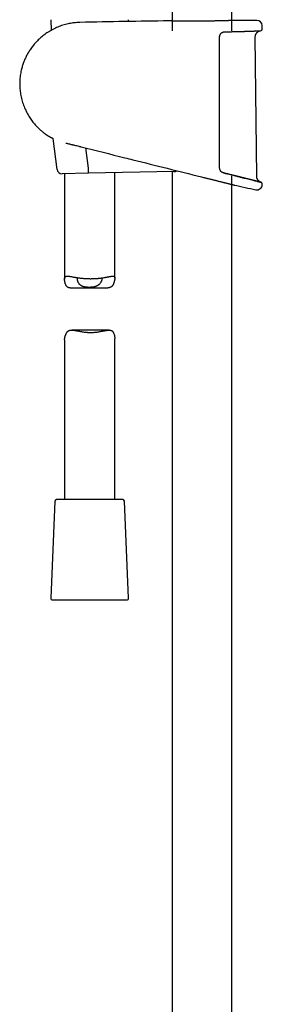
# Model space of a CAD drawing. Header units: millimetres. Extents: x 8 to 1577, y 12 to 2534.
# Tile 58 of 123: x 423 to 495, y 1666 to 1960. Entities that reach past the tile are written whole.
import ezdxf

# ---------------------------------------------------------------- set-up
doc = ezdxf.new("R2010")
doc.units = ezdxf.units.MM

msp = doc.modelspace()

# ---------------------------------------------------------------- linework, layer by layer
at = {"color": 7, "linetype": 'Continuous', "lineweight": 30}
for p, q in [((468.29, 2313.9), (468.29, 1956.89)), ((486.09, 1956.89), (486.09, 2313.9)), ((432.06, 1960.2), (432.2, 1957.04)), ((455.29, 1959.67), (455.31, 1960.2)), ((467.41, 1959.83), (467.42, 1959.83)), ((486.94, 1959.98), (486.96, 1959.98)), ((495.22, 1957.4), (495.2, 1958.42)), ((493.56, 1913.36), (493.14, 1955.07)), ((432.71, 1924.72), (433.92, 1915.43)), ((443.36, 1915.79), (442.57, 1921.85)), ((443.34, 1914.28), (435.44, 1914.12)), ((436.19, 1914.14), (436.19, 1882.6)), ((468.84, 1914.8), (443.34, 1914.28)), ((443.36, 1915.79), (443.36, 1915.78)), ((451.19, 1882.93), (451.19, 1914.44)), ((468.29, 1914.78), (468.29, 1427.12)), ((486.09, 1428.07), (486.09, 1913.5)), ((477.07, 1913.21), (477.1, 1913.21)), ((477.07, 1913.21), (477.07, 1913.21)), ((477.1, 1913.21), (477.66, 1913.06)), ((477.66, 1913.06), (477.74, 1913.04)), ((486.84, 1910.77), (486.84, 1910.77)), ((437.9, 1880.05), (449.06, 1880.05)), ((449.47, 1867.4), (438.31, 1867.4)), ((436.19, 1864.52), (436.19, 1816.72)), ((451.19, 1816.72), (451.19, 1864.85)), ((433.32, 1816.25), (432.06, 1787.25)), ((453.56, 1816.72), (433.82, 1816.72)), ((455.31, 1787.25), (454.06, 1816.25)), ((432.56, 1786.72), (444.14, 1786.72)), ((444.14, 1786.72), (454.81, 1786.72))]:
    msp.add_line(p, q, dxfattribs=at)
at = {"color": 7, "linetype": 'Continuous', "lineweight": 30, "flags": 128}
msp.add_lwpolyline([(495.23, 1910.91), (495.23, 1910.94), (495.23, 1910.96), (495.23, 1910.99), (495.23, 1911.01), (495.23, 1911.04), (495.23, 1911.06), (495.23, 1911.09), (495.23, 1911.11)], dxfattribs=at)
at = {"color": 7, "linetype": 'Continuous', "lineweight": 30}
for centre, radius, start, end in [((495.19, -488.63), 2448.62, 90.65006, 91.2732), ((495.19, -488.63), 2448.62, 90.03715, 90.1925), ((493.6, 1958.39), 1.6, 1.1109, 90.0371), ((494.72, 1957.39), 0.5, 272.2326, 1.0644), ((435.41, 1915.62), 1.5, 187.4493, 271.15), ((468.81, 1916.29), 1.5, 271.15, 304.6443), ((576.09, 2308.15), 407.28, 257.3436, 258.2718), ((493.63, 1910.94), 1.6, 258.2702, 358.9492), ((494.73, 1911.12), 0.5, 358.9738, 76.0038), ((433.82, 1816.22), 0.5, 90, 177.5187), ((453.56, 1816.22), 0.5, 2.4813, 90), ((432.56, 1787.22), 0.5, 177.5187, 270), ((454.81, 1787.22), 0.5, 270, 2.4813)]:
    msp.add_arc(centre, radius, start, end, dxfattribs=at)
for points, knots in [([(440.78, 1959.38), (440.71, 1959.38), (440.39, 1959.38), (439.81, 1959.34), (439.06, 1959.27), (438.32, 1959.17), (437.6, 1959.04), (436.86, 1958.88), (436.08, 1958.67), (435.29, 1958.43), (434.53, 1958.15), (433.79, 1957.84), (433.06, 1957.5), (432.33, 1957.12), (431.61, 1956.7), (430.93, 1956.27), (430.29, 1955.82), (429.68, 1955.35), (429.12, 1954.88), (428.59, 1954.4), (428.09, 1953.92), (427.61, 1953.41), (427.15, 1952.88), (426.7, 1952.33), (426.29, 1951.79), (425.91, 1951.25), (425.57, 1950.72), (425.26, 1950.21), (424.98, 1949.71), (424.72, 1949.2), (424.47, 1948.68), (424.24, 1948.15), (424.02, 1947.63), (423.83, 1947.09), (423.65, 1946.55), (423.48, 1946.01), (423.32, 1945.38), (423.15, 1944.68), (423.01, 1943.89), (422.9, 1943.1), (422.83, 1942.31), (422.79, 1941.51), (422.78, 1940.71), (422.81, 1939.92), (422.88, 1939.12), (422.98, 1938.33), (423.11, 1937.51), (423.29, 1936.68), (423.52, 1935.84), (423.78, 1935.02), (424.07, 1934.23), (424.39, 1933.48), (424.73, 1932.76), (425.09, 1932.07), (425.47, 1931.41), (425.88, 1930.78), (426.3, 1930.17), (426.74, 1929.59), (427.19, 1929.04), (427.66, 1928.52), (428.07, 1928.08), (428.46, 1927.71), (428.8, 1927.38), (429.18, 1927.05), (429.59, 1926.71), (430.03, 1926.36), (430.49, 1926.02), (430.89, 1925.74), (431.14, 1925.58), (431.22, 1925.53)], [0, 0, 0, 0, 0.004385, 0.020751, 0.036863, 0.052721, 0.068325, 0.083676, 0.101761, 0.11948, 0.136833, 0.153822, 0.170446, 0.188632, 0.206361, 0.223631, 0.240443, 0.256796, 0.272411, 0.287584, 0.302316, 0.316606, 0.332309, 0.347442, 0.362004, 0.375994, 0.389414, 0.402263, 0.41454, 0.426247, 0.438928, 0.451094, 0.463244, 0.475396, 0.48755, 0.499706, 0.511863, 0.528884, 0.545907, 0.562932, 0.579961, 0.596993, 0.614029, 0.631069, 0.648112, 0.665157, 0.682205, 0.701127, 0.719709, 0.73795, 0.75585, 0.773411, 0.790326, 0.806911, 0.823167, 0.839093, 0.85497, 0.870506, 0.885702, 0.900556, 0.91507, 0.924598, 0.934721, 0.945463, 0.956824, 0.968806, 0.981407, 0.994013, 1, 1, 1, 1]), ([(467.51, 1959.83), (467.5, 1959.83), (467.48, 1959.83), (467.45, 1959.83), (467.43, 1959.83), (467.42, 1959.83), (467.42, 1959.83), (467.42, 1959.83)], [0, 0, 0, 0, 0.173018, 0.423437, 0.674678, 0.889382, 1, 1, 1, 1]), ([(478.48, 1959.77), (478.33, 1959.77), (477.96, 1959.77), (477.37, 1959.76), (476.71, 1959.76), (476.05, 1959.75), (475.4, 1959.75), (474.76, 1959.75), (474.12, 1959.75), (473.5, 1959.75), (472.9, 1959.76), (472.32, 1959.76), (471.76, 1959.76), (471.22, 1959.77), (470.71, 1959.78), (470.23, 1959.78), (469.78, 1959.79), (469.37, 1959.8), (468.99, 1959.8), (468.65, 1959.81), (468.34, 1959.81), (468.08, 1959.82), (467.86, 1959.82), (467.68, 1959.83), (467.56, 1959.83), (467.52, 1959.83), (467.5, 1959.83)], [0, 0, 0, 0, 0.029508, 0.072578, 0.115599, 0.158472, 0.201331, 0.244337, 0.287392, 0.330398, 0.373257, 0.416131, 0.459151, 0.502222, 0.545242, 0.588116, 0.631025, 0.67408, 0.717185, 0.76024, 0.803149, 0.846079, 0.889156, 0.932282, 0.975359, 1, 1, 1, 1]), ([(480.82, 1959.81), (480.79, 1959.81), (480.65, 1959.8), (480.41, 1959.8), (480.1, 1959.79), (479.78, 1959.79), (479.46, 1959.79), (479.13, 1959.78), (478.81, 1959.78), (478.59, 1959.77), (478.48, 1959.77)], [0, 0, 0, 0, 0.043736, 0.179776, 0.316195, 0.4529, 0.589796, 0.726785, 0.863743, 1, 1, 1, 1]), ([(482.2, 1959.84), (482.07, 1959.83), (481.75, 1959.83), (481.29, 1959.82), (480.95, 1959.81), (480.83, 1959.81)], [0, 0, 0, 0, 0.30331, 0.731971, 1, 1, 1, 1]), ([(485.04, 1959.91), (484.99, 1959.91), (484.89, 1959.91), (484.7, 1959.9), (484.49, 1959.9), (484.26, 1959.89), (484.03, 1959.88), (483.79, 1959.88), (483.54, 1959.87), (483.29, 1959.86), (483.02, 1959.86), (482.75, 1959.85), (482.48, 1959.84), (482.29, 1959.84), (482.2, 1959.84)], [0, 0, 0, 0, 0.056465, 0.141458, 0.226787, 0.312399, 0.398241, 0.484257, 0.570387, 0.656569, 0.742724, 0.828786, 0.91469, 1, 1, 1, 1]), ([(486.92, 1959.98), (486.9, 1959.97), (486.87, 1959.97), (486.77, 1959.97), (486.61, 1959.96), (486.42, 1959.96), (486.18, 1959.95), (485.9, 1959.94), (485.58, 1959.93), (485.29, 1959.92), (485.1, 1959.91), (485.05, 1959.91)], [0, 0, 0, 0, 0.085597, 0.20905, 0.33236, 0.455252, 0.578104, 0.701375, 0.824787, 0.948058, 1, 1, 1, 1]), ([(486.94, 1959.98), (486.94, 1959.98), (486.94, 1959.98), (486.93, 1959.98), (486.92, 1959.98), (486.91, 1959.98), (486.9, 1959.98)], [0, 0, 0, 0, 0.203425, 0.559745, 0.9338, 1, 1, 1, 1]), ([(482.7, 1955.91), (482.69, 1955.9), (482.65, 1955.85), (482.59, 1955.74), (482.52, 1955.6), (482.46, 1955.44), (482.42, 1955.28), (482.39, 1955.12), (482.39, 1955), (482.39, 1954.95)], [0, 0, 0, 0, 0.035077, 0.19588, 0.356744, 0.517815, 0.678906, 0.839715, 1, 1, 1, 1]), ([(482.39, 1954.95), (482.39, 1954.62), (482.39, 1952.95), (482.39, 1949.95), (482.39, 1945.95), (482.39, 1941.95), (482.39, 1937.95), (482.39, 1933.79), (482.39, 1929.46), (482.39, 1924.97), (482.39, 1920.49), (482.39, 1917.5), (482.39, 1916)], [0, 0, 0, 0, 0.025673, 0.128366, 0.231059, 0.333752, 0.436449, 0.539147, 0.654357, 0.769567, 0.884783, 1, 1, 1, 1]), ([(482.7, 1955.91), (482.71, 1955.91), (482.73, 1955.95), (482.79, 1956.02), (482.88, 1956.12), (482.98, 1956.21), (483.08, 1956.28), (483.19, 1956.36), (483.31, 1956.42), (483.43, 1956.47), (483.56, 1956.51), (483.68, 1956.55), (483.81, 1956.57), (483.92, 1956.58), (483.98, 1956.58), (483.99, 1956.58)], [0, 0, 0, 0, 0.009071, 0.092709, 0.175904, 0.258658, 0.342913, 0.429215, 0.517011, 0.605889, 0.695371, 0.78495, 0.874794, 0.966712, 1, 1, 1, 1]), ([(483.99, 1956.58), (484.02, 1956.58), (484.18, 1956.58), (484.48, 1956.59), (484.88, 1956.6), (485.27, 1956.61), (485.66, 1956.61), (486.05, 1956.62), (486.43, 1956.63), (486.8, 1956.64), (487.17, 1956.65), (487.53, 1956.66), (487.89, 1956.67), (488.24, 1956.68), (488.58, 1956.69), (488.91, 1956.69), (489.24, 1956.7), (489.56, 1956.71), (489.87, 1956.72), (490.17, 1956.73), (490.47, 1956.74), (490.75, 1956.75), (491.03, 1956.76), (491.3, 1956.77), (491.56, 1956.78), (491.81, 1956.78), (492.05, 1956.79), (492.28, 1956.8), (492.5, 1956.81), (492.72, 1956.82), (492.92, 1956.82), (493.11, 1956.83), (493.29, 1956.84), (493.46, 1956.84), (493.62, 1956.85), (493.77, 1956.85), (493.91, 1956.86), (494.04, 1956.86), (494.16, 1956.87), (494.27, 1956.87), (494.36, 1956.88), (494.45, 1956.88), (494.52, 1956.88), (494.59, 1956.89), (494.64, 1956.89), (494.68, 1956.89), (494.71, 1956.89), (494.73, 1956.89), (494.74, 1956.89), (494.74, 1956.89), (494.74, 1956.89)], [0, 0, 0, 0, 0.004041, 0.025721, 0.047333, 0.068836, 0.0902, 0.111725, 0.133298, 0.154838, 0.176368, 0.197906, 0.219468, 0.241074, 0.262737, 0.284278, 0.305795, 0.327363, 0.348963, 0.370574, 0.392167, 0.41372, 0.435213, 0.456689, 0.478217, 0.499807, 0.521435, 0.543081, 0.564717, 0.586319, 0.607866, 0.629319, 0.650844, 0.672381, 0.693885, 0.715376, 0.736874, 0.758393, 0.779953, 0.801576, 0.823068, 0.844557, 0.866147, 0.887798, 0.909466, 0.931094, 0.952632, 0.97402, 0.992, 1, 1, 1, 1]), ([(493.14, 1955.07), (493.14, 1955.16), (493.15, 1955.33), (493.2, 1955.57), (493.27, 1955.77), (493.35, 1955.94), (493.43, 1956.09), (493.51, 1956.2), (493.59, 1956.3), (493.68, 1956.4), (493.79, 1956.49), (493.91, 1956.59), (494.04, 1956.67), (494.18, 1956.75), (494.34, 1956.81), (494.52, 1956.86), (494.65, 1956.88), (494.72, 1956.89)], [0, 0, 0, 0, 0.101298, 0.193148, 0.275135, 0.347206, 0.409634, 0.462672, 0.508041, 0.552551, 0.611797, 0.670926, 0.731148, 0.785588, 0.849912, 0.92358, 1, 1, 1, 1]), ([(494.63, 1956.89), (494.65, 1956.89), (494.7, 1956.89), (494.7, 1956.89), (494.71, 1956.89)], [0, 0, 0, 0, 0.370388, 1, 1, 1, 1]), ([(431.23, 1925.52), (431.23, 1925.52), (431.23, 1925.52), (431.24, 1925.52), (431.25, 1925.5), (431.28, 1925.49), (431.32, 1925.47), (431.37, 1925.44), (431.43, 1925.4), (431.49, 1925.36), (431.57, 1925.32), (431.66, 1925.27), (431.75, 1925.22), (431.86, 1925.16), (431.98, 1925.09), (432.1, 1925.03), (432.24, 1924.95), (432.39, 1924.88), (432.55, 1924.8), (432.69, 1924.73), (432.78, 1924.68), (432.81, 1924.67)], [0, 0, 0, 0, 0.028668, 0.072403, 0.126575, 0.180701, 0.234925, 0.289359, 0.344115, 0.399304, 0.455037, 0.509427, 0.564697, 0.620775, 0.677546, 0.734905, 0.792749, 0.850969, 0.909493, 0.967789, 1, 1, 1, 1]), ([(436.54, 1923.33), (436.56, 1923.32), (436.67, 1923.29), (436.89, 1923.24), (437.2, 1923.17), (437.52, 1923.09), (437.84, 1923.02), (438.15, 1922.94), (438.44, 1922.87), (438.63, 1922.83), (438.72, 1922.81)], [0, 0, 0, 0, 0.02084, 0.167825, 0.314597, 0.460674, 0.60564, 0.749681, 0.887513, 1, 1, 1, 1]), ([(438.71, 1922.81), (438.84, 1922.78), (439.19, 1922.69), (439.77, 1922.55), (440.36, 1922.4), (440.73, 1922.31), (440.87, 1922.28)], [0, 0, 0, 0, 0.181049, 0.49147, 0.807771, 1, 1, 1, 1]), ([(440.87, 1922.28), (440.94, 1922.26), (441.03, 1922.24), (441.12, 1922.21), (441.14, 1922.21)], [0, 0, 0, 0, 0.72467, 1, 1, 1, 1]), ([(441.14, 1922.21), (441.14, 1922.21), (445.5, 1921.11), (449.85, 1920.02), (454.2, 1918.93)], [0, 0, 0, 0, 0.000247, 1, 1, 1, 1]), ([(454.19, 1918.94), (454.99, 1918.74), (462.61, 1916.82), (470.24, 1914.92), (477.07, 1913.21)], [0, 0, 0, 0, 0.1042118, 1, 1, 1, 1]), ([(443.34, 1914.28), (443.35, 1914.28), (443.35, 1914.28), (443.35, 1914.29), (443.35, 1914.32), (443.36, 1914.39), (443.36, 1914.5), (443.37, 1914.66), (443.37, 1914.84), (443.37, 1915.05), (443.37, 1915.28), (443.36, 1915.53), (443.36, 1915.7), (443.36, 1915.78)], [0, 0, 0, 0, 0.013431, 0.077033, 0.141278, 0.247122, 0.356033, 0.461839, 0.570711, 0.6765, 0.785355, 0.891143, 1, 1, 1, 1]), ([(482.39, 1916), (482.39, 1915.92), (482.4, 1915.75), (482.46, 1915.5), (482.56, 1915.26), (482.65, 1915.12), (482.69, 1915.05)], [0, 0, 0, 0, 0.244516, 0.49591, 0.744636, 1, 1, 1, 1]), ([(483.63, 1914.42), (483.61, 1914.42), (483.54, 1914.44), (483.43, 1914.48), (483.31, 1914.53), (483.19, 1914.6), (483.07, 1914.67), (482.97, 1914.75), (482.87, 1914.84), (482.78, 1914.94), (482.72, 1915.01), (482.7, 1915.05), (482.69, 1915.05)], [0, 0, 0, 0, 0.065705, 0.186433, 0.306057, 0.424185, 0.540511, 0.654846, 0.767146, 0.87752, 0.986553, 1, 1, 1, 1]), ([(483.62, 1914.42), (484.03, 1914.31), (484.43, 1914.21), (484.82, 1914.11), (484.82, 1914.11)], [0, 0, 0, 0, 0.9990593, 1, 1, 1, 1]), ([(484.83, 1914.11), (484.77, 1914.13), (484.58, 1914.18), (484.24, 1914.26), (483.9, 1914.34), (483.7, 1914.4), (483.63, 1914.41)], [0, 0, 0, 0, 0.151039, 0.490671, 0.831157, 1, 1, 1, 1]), ([(485.98, 1913.82), (485.93, 1913.84), (485.75, 1913.88), (485.44, 1913.96), (485.11, 1914.04), (484.9, 1914.09), (484.83, 1914.11)], [0, 0, 0, 0, 0.130935, 0.470831, 0.81111, 1, 1, 1, 1]), ([(487.08, 1913.55), (487.04, 1913.56), (486.88, 1913.6), (486.59, 1913.67), (486.27, 1913.75), (486.06, 1913.8), (485.98, 1913.82)], [0, 0, 0, 0, 0.112942, 0.45038, 0.790838, 1, 1, 1, 1]), ([(487.07, 1913.55), (487.43, 1913.46), (488.14, 1913.28), (489.14, 1913.03), (490.07, 1912.8), (490.93, 1912.58), (491.72, 1912.39), (492.43, 1912.21), (493.06, 1912.05), (493.6, 1911.92), (494.04, 1911.81), (494.39, 1911.72), (494.65, 1911.66), (494.79, 1911.62), (494.85, 1911.61), (494.83, 1911.61), (494.83, 1911.61)], [0, 0, 0, 0, 0.0765988, 0.1539785, 0.2309136, 0.3074403, 0.3839883, 0.4609972, 0.5383561, 0.6150958, 0.6916077, 0.7683466, 0.8457146, 0.9227462, 0.9993445, 1, 1, 1, 1]), ([(488.14, 1913.28), (488.11, 1913.29), (487.96, 1913.33), (487.68, 1913.4), (487.37, 1913.48), (487.16, 1913.53), (487.08, 1913.55)], [0, 0, 0, 0, 0.101812, 0.440011, 0.777097, 1, 1, 1, 1]), ([(494.81, 1911.62), (494.74, 1911.64), (494.6, 1911.7), (494.42, 1911.8), (494.28, 1911.9), (494.18, 1911.98), (494.11, 1912.05), (494.05, 1912.11), (493.98, 1912.19), (493.91, 1912.29), (493.82, 1912.42), (493.73, 1912.58), (493.66, 1912.75), (493.61, 1912.93), (493.57, 1913.14), (493.56, 1913.28), (493.56, 1913.36)], [0, 0, 0, 0, 0.103616, 0.195164, 0.274107, 0.324665, 0.367511, 0.402443, 0.437278, 0.495555, 0.567741, 0.654122, 0.72832, 0.81059, 0.901059, 1, 1, 1, 1]), ([(477.74, 1913.04), (477.85, 1913.02), (478.1, 1912.95), (478.49, 1912.86), (478.91, 1912.75), (479.32, 1912.65), (479.73, 1912.55), (480.15, 1912.44), (480.55, 1912.34), (480.95, 1912.24), (481.33, 1912.15), (481.71, 1912.05), (482.07, 1911.96), (482.43, 1911.87), (482.79, 1911.78), (483.13, 1911.7), (483.47, 1911.61), (483.79, 1911.53), (484.09, 1911.46), (484.37, 1911.39), (484.64, 1911.32), (484.9, 1911.25), (485.15, 1911.19), (485.38, 1911.13), (485.6, 1911.08), (485.8, 1911.03), (485.98, 1910.99), (486.14, 1910.95), (486.28, 1910.91), (486.41, 1910.88), (486.53, 1910.85), (486.63, 1910.82), (486.71, 1910.8), (486.77, 1910.79), (486.82, 1910.78), (486.84, 1910.77), (486.85, 1910.77), (486.85, 1910.77), (486.85, 1910.77)], [0, 0, 0, 0, 0.02352, 0.052307, 0.081294, 0.110281, 0.1399, 0.169518, 0.199357, 0.229196, 0.25792, 0.286644, 0.315574, 0.344503, 0.374089, 0.403675, 0.433491, 0.463308, 0.491409, 0.519509, 0.547814, 0.576118, 0.605077, 0.634035, 0.663223, 0.692411, 0.719677, 0.746943, 0.774405, 0.801868, 0.829958, 0.858049, 0.886358, 0.914668, 0.941277, 0.967886, 0.994683, 1, 1, 1, 1]), ([(489.15, 1913.03), (489.11, 1913.04), (488.98, 1913.07), (488.72, 1913.14), (488.42, 1913.21), (488.22, 1913.26), (488.14, 1913.28)], [0, 0, 0, 0, 0.094152, 0.428708, 0.764663, 1, 1, 1, 1]), ([(490.08, 1912.8), (490.05, 1912.8), (489.93, 1912.84), (489.69, 1912.89), (489.41, 1912.97), (489.22, 1913.01), (489.15, 1913.03)], [0, 0, 0, 0, 0.088398, 0.424287, 0.76036, 1, 1, 1, 1]), ([(490.94, 1912.58), (490.92, 1912.59), (490.8, 1912.62), (490.59, 1912.67), (490.33, 1912.74), (490.15, 1912.78), (490.08, 1912.8)], [0, 0, 0, 0, 0.081884, 0.416885, 0.752434, 1, 1, 1, 1]), ([(491.73, 1912.39), (491.71, 1912.39), (491.61, 1912.42), (491.41, 1912.46), (491.17, 1912.53), (491.01, 1912.57), (490.94, 1912.58)], [0, 0, 0, 0, 0.078812, 0.413063, 0.747422, 1, 1, 1, 1]), ([(492.44, 1912.21), (492.42, 1912.21), (492.33, 1912.24), (492.15, 1912.28), (491.94, 1912.33), (491.79, 1912.37), (491.73, 1912.39)], [0, 0, 0, 0, 0.088516, 0.420127, 0.750213, 1, 1, 1, 1]), ([(493.07, 1912.05), (493.05, 1912.06), (492.97, 1912.08), (492.81, 1912.12), (492.62, 1912.16), (492.49, 1912.19), (492.44, 1912.21)], [0, 0, 0, 0, 0.094877, 0.425299, 0.756694, 1, 1, 1, 1]), ([(493.6, 1911.92), (493.59, 1911.92), (493.52, 1911.94), (493.38, 1911.97), (493.22, 1912.01), (493.11, 1912.04), (493.07, 1912.05)], [0, 0, 0, 0, 0.101321, 0.433823, 0.764177, 1, 1, 1, 1]), ([(494.05, 1911.81), (494.03, 1911.81), (493.97, 1911.83), (493.86, 1911.85), (493.73, 1911.89), (493.64, 1911.91), (493.6, 1911.92)], [0, 0, 0, 0, 0.108375, 0.438744, 0.769703, 1, 1, 1, 1]), ([(494.39, 1911.72), (494.38, 1911.72), (494.34, 1911.73), (494.25, 1911.76), (494.15, 1911.78), (494.07, 1911.8), (494.05, 1911.81)], [0, 0, 0, 0, 0.120955, 0.450151, 0.779055, 1, 1, 1, 1]), ([(494.65, 1911.66), (494.64, 1911.66), (494.61, 1911.67), (494.54, 1911.68), (494.47, 1911.7), (494.41, 1911.72), (494.39, 1911.72)], [0, 0, 0, 0, 0.1401647, 0.4673897, 0.7939296, 1, 1, 1, 1]), ([(494.8, 1911.62), (494.79, 1911.62), (494.78, 1911.63), (494.74, 1911.63), (494.69, 1911.65), (494.66, 1911.65), (494.65, 1911.66)], [0, 0, 0, 0, 0.153885, 0.482788, 0.811832, 1, 1, 1, 1]), ([(494.85, 1911.61), (494.85, 1911.61), (494.85, 1911.61), (494.84, 1911.61), (494.82, 1911.61), (494.8, 1911.62), (494.8, 1911.62)], [0, 0, 0, 0, 0.171389, 0.498255, 0.825673, 1, 1, 1, 1]), ([(494.85, 1911.61), (494.85, 1911.61), (494.85, 1911.61), (494.84, 1911.61), (494.83, 1911.61), (494.81, 1911.62), (494.81, 1911.62)], [0, 0, 0, 0, 0.198976, 0.577935, 0.957682, 1, 1, 1, 1]), ([(437.9, 1880.05), (437.84, 1880.05), (437.69, 1880.05), (437.48, 1880.08), (437.27, 1880.14), (437.08, 1880.24), (436.91, 1880.37), (436.78, 1880.52), (436.68, 1880.67), (436.57, 1880.85), (436.46, 1881.1), (436.35, 1881.42), (436.27, 1881.77), (436.22, 1882.08), (436.2, 1882.33), (436.19, 1882.52), (436.19, 1882.69), (436.2, 1882.85), (436.22, 1883), (436.26, 1883.14), (436.33, 1883.27), (436.42, 1883.38), (436.54, 1883.46), (436.68, 1883.51), (436.85, 1883.54), (437.04, 1883.54), (437.25, 1883.53), (437.5, 1883.51), (437.78, 1883.47), (438.11, 1883.41), (438.47, 1883.35), (438.88, 1883.27), (439.25, 1883.21), (439.59, 1883.15), (439.85, 1883.11), (440.11, 1883.07), (440.39, 1883.03), (440.67, 1882.99), (441.01, 1882.95), (441.39, 1882.91), (441.84, 1882.87), (442.29, 1882.84), (442.6, 1882.82), (442.76, 1882.81)], [0, 0, 0, 0, 0.018612, 0.041804, 0.064401, 0.087449, 0.110751, 0.134537, 0.150256, 0.166017, 0.197931, 0.230002, 0.26234, 0.300387, 0.319478, 0.338596, 0.358104, 0.377677, 0.397495, 0.41741, 0.44263, 0.468255, 0.494081, 0.520305, 0.545518, 0.571004, 0.596619, 0.622485, 0.65251, 0.682843, 0.713326, 0.744108, 0.780035, 0.798241, 0.816446, 0.834772, 0.853098, 0.871659, 0.890253, 0.917415, 0.944795, 0.972285, 1, 1, 1, 1]), ([(440.02, 1883.08), (440.02, 1883.08), (440, 1883.05), (439.97, 1882.97), (439.94, 1882.85), (439.93, 1882.69), (439.95, 1882.49), (439.99, 1882.25), (440.07, 1882.01), (440.17, 1881.76), (440.31, 1881.51), (440.48, 1881.27), (440.66, 1881.08), (440.82, 1880.94), (440.97, 1880.84), (441.14, 1880.73), (441.34, 1880.63), (441.56, 1880.54), (441.79, 1880.47), (442.03, 1880.41), (442.29, 1880.36), (442.55, 1880.32), (442.83, 1880.3), (443.1, 1880.28), (443.38, 1880.27), (443.67, 1880.27), (443.96, 1880.28), (444.24, 1880.3), (444.53, 1880.32), (444.82, 1880.36), (445.09, 1880.41), (445.35, 1880.47), (445.59, 1880.55), (445.82, 1880.64), (446.04, 1880.75), (446.23, 1880.86), (446.41, 1880.99), (446.57, 1881.13), (446.75, 1881.3), (446.92, 1881.52), (447.09, 1881.78), (447.23, 1882.04), (447.33, 1882.28), (447.39, 1882.49), (447.42, 1882.67), (447.44, 1882.83), (447.44, 1882.95), (447.42, 1883), (447.42, 1883.02)], [0, 0, 0, 0, 0.000846, 0.020436, 0.040155, 0.060127, 0.088644, 0.117391, 0.146715, 0.176202, 0.206055, 0.23611, 0.266951, 0.282532, 0.298166, 0.317586, 0.33727, 0.357094, 0.377208, 0.396632, 0.416338, 0.436187, 0.456323, 0.475743, 0.49542, 0.515226, 0.535297, 0.55549, 0.57598, 0.596623, 0.617587, 0.637266, 0.657247, 0.677381, 0.697823, 0.717034, 0.73646, 0.755988, 0.77571, 0.806481, 0.837489, 0.869141, 0.900996, 0.923594, 0.946427, 0.9694, 0.992687, 1, 1, 1, 1]), ([(442.76, 1882.81), (442.85, 1882.81), (443.05, 1882.8), (443.35, 1882.79), (443.66, 1882.78), (443.96, 1882.78), (444.27, 1882.78), (444.57, 1882.79), (444.88, 1882.8), (445.18, 1882.81), (445.48, 1882.82), (445.77, 1882.84), (446.06, 1882.87), (446.35, 1882.89), (446.63, 1882.92), (446.91, 1882.95), (447.18, 1882.98), (447.54, 1883.03), (447.88, 1883.08), (448.21, 1883.14), (448.45, 1883.18), (448.69, 1883.22), (448.91, 1883.27), (449.13, 1883.31), (449.34, 1883.35), (449.54, 1883.39), (449.73, 1883.43), (449.92, 1883.46), (450.09, 1883.49), (450.25, 1883.51), (450.4, 1883.53), (450.54, 1883.54), (450.68, 1883.54), (450.82, 1883.53), (450.94, 1883.49), (451.04, 1883.42), (451.11, 1883.33), (451.16, 1883.21), (451.19, 1883.05), (451.19, 1882.86), (451.17, 1882.65), (451.14, 1882.43), (451.1, 1882.22), (451.04, 1881.99), (450.98, 1881.76), (450.9, 1881.53), (450.81, 1881.3), (450.71, 1881.07), (450.59, 1880.86), (450.45, 1880.66), (450.3, 1880.48), (450.12, 1880.33), (449.92, 1880.21), (449.7, 1880.12), (449.46, 1880.07), (449.25, 1880.05), (449.11, 1880.05), (449.06, 1880.05)], [0, 0, 0, 0, 0.015427, 0.030882, 0.046545, 0.062208, 0.077985, 0.093762, 0.109756, 0.12578, 0.141208, 0.156662, 0.172319, 0.187976, 0.203742, 0.219507, 0.235481, 0.251482, 0.282853, 0.29875, 0.314648, 0.330652, 0.346655, 0.362861, 0.379095, 0.395313, 0.41156, 0.42805, 0.44454, 0.461169, 0.477797, 0.494706, 0.51166, 0.533901, 0.556417, 0.579083, 0.60207, 0.624318, 0.64694, 0.669756, 0.692956, 0.712265, 0.731629, 0.751106, 0.770607, 0.790329, 0.810072, 0.829899, 0.849769, 0.869419, 0.889298, 0.909322, 0.92968, 0.949344, 0.969367, 0.989557, 1, 1, 1, 1]), ([(436.19, 1864.52), (436.19, 1864.54), (436.19, 1864.63), (436.2, 1864.8), (436.23, 1865.01), (436.28, 1865.23), (436.33, 1865.46), (436.4, 1865.69), (436.47, 1865.92), (436.56, 1866.15), (436.67, 1866.38), (436.79, 1866.59), (436.92, 1866.79), (437.08, 1866.97), (437.25, 1867.12), (437.45, 1867.24), (437.67, 1867.32), (437.91, 1867.38), (438.17, 1867.4), (438.41, 1867.4), (438.64, 1867.39), (438.91, 1867.36), (439.26, 1867.31), (439.7, 1867.23), (440.17, 1867.14), (440.67, 1867.05), (441.19, 1866.96), (441.73, 1866.87), (442.2, 1866.81), (442.59, 1866.77), (442.9, 1866.74), (443.21, 1866.72), (443.53, 1866.71), (443.85, 1866.7), (444.17, 1866.7), (444.49, 1866.71), (444.89, 1866.73), (445.36, 1866.76), (445.91, 1866.82), (446.44, 1866.9), (446.97, 1866.99), (447.48, 1867.09), (447.89, 1867.18), (448.21, 1867.24), (448.45, 1867.28), (448.68, 1867.32), (448.92, 1867.36), (449.17, 1867.39), (449.43, 1867.4), (449.67, 1867.4), (449.9, 1867.36), (450.1, 1867.3), (450.29, 1867.21), (450.46, 1867.08), (450.59, 1866.93), (450.7, 1866.78), (450.8, 1866.6), (450.91, 1866.35), (451.02, 1866.03), (451.1, 1865.67), (451.15, 1865.37), (451.18, 1865.11), (451.19, 1864.96), (451.19, 1864.88), (451.19, 1864.85)], [0, 0, 0, 0, 0.006902, 0.024809, 0.039714, 0.05466, 0.069694, 0.084747, 0.099969, 0.115209, 0.130513, 0.14585, 0.161017, 0.176362, 0.191817, 0.207532, 0.22271, 0.238165, 0.253749, 0.269575, 0.280092, 0.290631, 0.311987, 0.33348, 0.355236, 0.37749, 0.399989, 0.422615, 0.445508, 0.457858, 0.470233, 0.482814, 0.495394, 0.508088, 0.520783, 0.533698, 0.546644, 0.568822, 0.591295, 0.613912, 0.636816, 0.660352, 0.684178, 0.696169, 0.708159, 0.720299, 0.732464, 0.747671, 0.763022, 0.778455, 0.794072, 0.809288, 0.824808, 0.840499, 0.856516, 0.867101, 0.877714, 0.899203, 0.920799, 0.942575, 0.968195, 0.98105, 0.993924, 1, 1, 1, 1])]:
    msp.add_open_spline(points, degree=3, knots=knots, dxfattribs=at)

doc.saveas('drawing.dxf')
